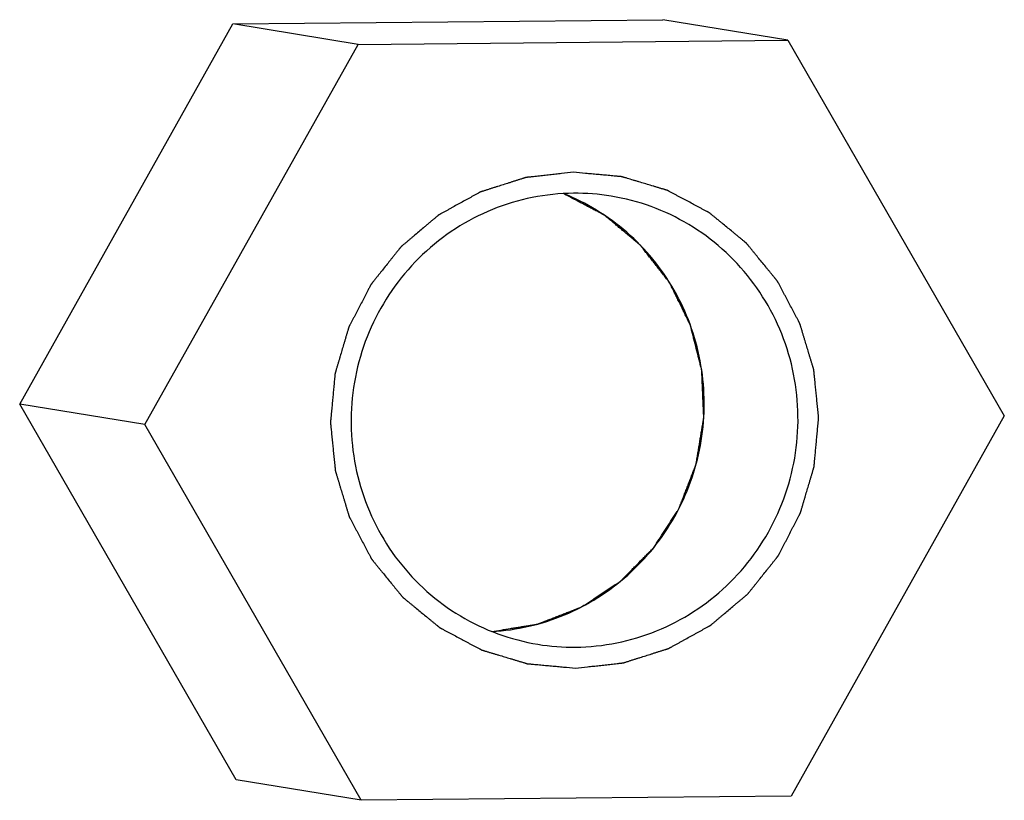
# Model space of a CAD drawing. Header units: millimetres. Extents: x 0 to 1750, y -1720 to 477.
# Tile 63 of 256: x 344.14 to 349.78, y -873.91 to -869.44. Entities that reach past the tile are written whole.
import ezdxf

# ---------------------------------------------------------------- set-up
doc = ezdxf.new("R2010")
doc.units = ezdxf.units.MM
doc.header["$LTSCALE"] = 92.51
doc.layers.add('DE-19-002068DXF_CONTINUOUS_LINE', color=7, linetype='CONTINUOUS')

msp = doc.modelspace()

# ---------------------------------------------------------------- linework, layer by layer
at = {"layer": 'DE-19-002068DXF_CONTINUOUS_LINE'}
for p, q in [((345.3615, -869.4675), (347.8211, -869.4431)), ((348.537, -869.56), (347.8211, -869.4431)), ((344.1411, -871.6438), (345.3615, -869.4675)), ((346.0774, -869.5844), (345.3615, -869.4675)), ((344.8571, -871.7606), (346.0774, -869.5844)), ((346.0774, -869.5844), (348.537, -869.56)), ((348.537, -869.56), (349.7763, -871.7118)), ((344.8571, -871.7606), (344.1411, -871.6438)), ((345.3804, -873.7956), (344.1411, -871.6438)), ((349.7763, -871.7118), (348.556, -873.888)), ((346.0964, -873.9124), (344.8571, -871.7606)), ((346.0964, -873.9124), (345.3804, -873.7956)), ((348.556, -873.888), (346.0964, -873.9124))]:
    msp.add_line(p, q, dxfattribs=at)
for centre, radius, start, end in [((346.7861, -871.608), 1.259, 65.8633, 68.2186), ((347.3232, -871.6977), 1.261, 80.7437, 90.5571), ((347.3101, -871.7747), 1.261, 260.7437, 270.5571)]:
    msp.add_arc(centre, radius, start, end, dxfattribs=at)
for points, knots in [([(347.3105, -870.3169), (347.2879, -870.3194), (347.254, -870.3231), (347.2087, -870.328), (347.1748, -870.3317), (347.1466, -870.3348), (347.124, -870.3373), (347.107, -870.3392), (347.0901, -870.341), (347.076, -870.3426), (347.0647, -870.3438), (347.0576, -870.3446), (347.0519, -870.3452), (347.0477, -870.3457), (347.0442, -870.3461), (347.0417, -870.3463), (347.0403, -870.3465), (347.0392, -870.3465), (347.0382, -870.3469), (347.0368, -870.3473), (347.0345, -870.3481), (347.0311, -870.3492), (347.027, -870.3505), (347.0216, -870.3522), (347.0148, -870.3544), (347.0039, -870.3578), (346.9903, -870.3621), (346.9741, -870.3673), (346.9578, -870.3724), (346.936, -870.3793), (346.9089, -870.3879), (346.8817, -870.3965), (346.86, -870.4034), (346.8437, -870.4086), (346.8274, -870.4138), (346.8139, -870.4181), (346.803, -870.4215), (346.7962, -870.4237), (346.7908, -870.4254), (346.7867, -870.4267), (346.7833, -870.4278), (346.7809, -870.4285), (346.7796, -870.4289), (346.7785, -870.4292), (346.7776, -870.4298), (346.7764, -870.4305), (346.7742, -870.4317), (346.771, -870.4334), (346.7673, -870.4355), (346.7623, -870.4382), (346.756, -870.4417), (346.746, -870.4472), (346.7335, -870.4541), (346.7185, -870.4624), (346.7035, -870.4706), (346.6835, -870.4817), (346.6585, -870.4955), (346.6335, -870.5093), (346.6134, -870.5203), (346.5984, -870.5286), (346.5834, -870.5369), (346.5709, -870.5438), (346.5609, -870.5493), (346.5546, -870.5527), (346.5496, -870.5555), (346.5459, -870.5576), (346.5428, -870.5593), (346.5406, -870.5605), (346.5393, -870.5612), (346.5384, -870.5616), (346.5376, -870.5624), (346.5364, -870.5633), (346.5345, -870.565), (346.5317, -870.5673), (346.5284, -870.5702), (346.5239, -870.5739), (346.5183, -870.5786), (346.5094, -870.5862), (346.4983, -870.5956), (346.4849, -870.6069), (346.4715, -870.6182), (346.4537, -870.6332), (346.4314, -870.652), (346.4091, -870.6709), (346.3913, -870.6859), (346.3779, -870.6972), (346.3645, -870.7085), (346.3534, -870.7179), (346.3445, -870.7255), (346.3389, -870.7302), (346.3344, -870.7339), (346.3311, -870.7367), (346.3283, -870.7391), (346.3264, -870.7407), (346.3253, -870.7417), (346.3244, -870.7424), (346.3238, -870.7432), (346.3228, -870.7444), (346.3213, -870.7463), (346.319, -870.7491), (346.3163, -870.7525), (346.3128, -870.757), (346.3083, -870.7626), (346.3011, -870.7716), (346.2921, -870.7829), (346.2814, -870.7963), (346.2706, -870.8098), (346.2563, -870.8278), (346.2384, -870.8503), (346.2204, -870.8728), (346.2061, -870.8907), (346.1953, -870.9042), (346.1846, -870.9177), (346.1756, -870.9289), (346.1684, -870.9379), (346.1639, -870.9436), (346.1604, -870.948), (346.1577, -870.9514), (346.1554, -870.9542), (346.1539, -870.9562), (346.153, -870.9573), (346.1522, -870.9581), (346.1518, -870.9591), (346.1511, -870.9604), (346.15, -870.9626), (346.1483, -870.9658), (346.1463, -870.9697), (346.1436, -870.9748), (346.1403, -870.9812), (346.135, -870.9914), (346.1283, -871.0042), (346.1203, -871.0195), (346.1124, -871.0349), (346.1017, -871.0553), (346.0884, -871.0809), (346.0751, -871.1064), (346.0644, -871.1269), (346.0565, -871.1422), (346.0485, -871.1576), (346.0418, -871.1703), (346.0365, -871.1806), (346.0332, -871.187), (346.0305, -871.1921), (346.0285, -871.1959), (346.0268, -871.1991), (346.0257, -871.2013), (346.025, -871.2026), (346.0245, -871.2035), (346.0242, -871.2046), (346.0238, -871.206), (346.0231, -871.2084), (346.0221, -871.2119), (346.0208, -871.216), (346.0192, -871.2216), (346.0171, -871.2285), (346.0139, -871.2395), (346.0098, -871.2534), (346.0049, -871.27), (346, -871.2866), (345.9934, -871.3087), (345.9852, -871.3364), (345.9771, -871.3641), (345.9705, -871.3862), (345.9656, -871.4028), (345.9607, -871.4194), (345.9566, -871.4333), (345.9533, -871.4443), (345.9513, -871.4513), (345.9496, -871.4568), (345.9484, -871.461), (345.9474, -871.4644), (345.9467, -871.4668), (345.9463, -871.4682), (345.9459, -871.4692), (345.9459, -871.4704), (345.9457, -871.4718), (345.9455, -871.4744), (345.9451, -871.478), (345.9447, -871.4824), (345.9442, -871.4883), (345.9435, -871.4956), (345.9424, -871.5073), (345.941, -871.5219), (345.9394, -871.5395), (345.9377, -871.557), (345.9355, -871.5804), (345.9328, -871.6097), (345.93, -871.6389), (345.9279, -871.6623), (345.9262, -871.6799), (345.9246, -871.6974), (345.9232, -871.712), (345.9221, -871.7237), (345.9214, -871.7311), (345.9209, -871.7369), (345.9204, -871.7413), (345.9201, -871.745), (345.9199, -871.7475), (345.9197, -871.749), (345.9196, -871.7501), (345.9197, -871.7511), (345.9199, -871.7526), (345.9201, -871.7551), (345.9205, -871.7587), (345.9209, -871.763), (345.9215, -871.7687), (345.9222, -871.7759), (345.9234, -871.7874), (345.9248, -871.8017), (345.9266, -871.8189), (345.9283, -871.8361), (345.9306, -871.8591), (345.9335, -871.8878), (345.9364, -871.9165), (345.9387, -871.9394), (345.9405, -871.9566), (345.9422, -871.9738), (345.9437, -871.9882), (345.9448, -871.9997), (345.9456, -872.0068), (345.9461, -872.0126), (345.9466, -872.0169), (345.9469, -872.0205), (345.9472, -872.023), (345.9473, -872.0244), (345.9474, -872.0255), (345.9478, -872.0265), (345.9482, -872.0279), (345.9489, -872.0303), (345.9499, -872.0338), (345.9512, -872.0379), (345.9529, -872.0434), (345.9549, -872.0503), (345.9583, -872.0613), (345.9624, -872.0751), (345.9674, -872.0916), (345.9724, -872.1081), (345.9791, -872.1301), (345.9874, -872.1577), (345.9958, -872.1852), (346.0024, -872.2073), (346.0074, -872.2238), (346.0124, -872.2403), (346.0166, -872.2541), (346.0199, -872.2651), (346.022, -872.272), (346.0237, -872.2775), (346.0249, -872.2816), (346.026, -872.2851), (346.0267, -872.2875), (346.0271, -872.2888), (346.0274, -872.2899), (346.0279, -872.2908), (346.0286, -872.2921), (346.0298, -872.2943), (346.0314, -872.2975), (346.0335, -872.3013), (346.0361, -872.3064), (346.0395, -872.3127), (346.0449, -872.3228), (346.0516, -872.3355), (346.0597, -872.3507), (346.0677, -872.3659), (346.0785, -872.3862), (346.0919, -872.4115), (346.1054, -872.4369), (346.1161, -872.4572), (346.1242, -872.4724), (346.1323, -872.4876), (346.139, -872.5002), (346.1444, -872.5104), (346.1477, -872.5167), (346.1504, -872.5218), (346.1524, -872.5256), (346.1541, -872.5288), (346.1553, -872.531), (346.156, -872.5322), (346.1564, -872.5332), (346.1572, -872.534), (346.1581, -872.5352), (346.1597, -872.5371), (346.162, -872.54), (346.1648, -872.5433), (346.1684, -872.5479), (346.1731, -872.5535), (346.1804, -872.5625), (346.1896, -872.5738), (346.2007, -872.5873), (346.2117, -872.6008), (346.2264, -872.6189), (346.2448, -872.6414), (346.2633, -872.664), (346.278, -872.682), (346.289, -872.6955), (346.3001, -872.709), (346.3093, -872.7203), (346.3166, -872.7293), (346.3212, -872.735), (346.3249, -872.7395), (346.3277, -872.7429), (346.33, -872.7457), (346.3316, -872.7477), (346.3325, -872.7488), (346.3332, -872.7497), (346.334, -872.7503), (346.3351, -872.7512), (346.3371, -872.7528), (346.3398, -872.7551), (346.3431, -872.7578), (346.3475, -872.7614), (346.353, -872.7659), (346.3618, -872.7732), (346.3729, -872.7822), (346.3861, -872.7931), (346.3993, -872.8039), (346.4169, -872.8184), (346.4389, -872.8365), (346.461, -872.8546), (346.4786, -872.8691), (346.4918, -872.8799), (346.505, -872.8908), (346.516, -872.8998), (346.5248, -872.9071), (346.5304, -872.9116), (346.5348, -872.9152), (346.5381, -872.9179), (346.5408, -872.9202), (346.5427, -872.9218), (346.5439, -872.9227), (346.5446, -872.9234), (346.5456, -872.9238), (346.5469, -872.9245), (346.5491, -872.9257), (346.5522, -872.9274), (346.556, -872.9294), (346.561, -872.9321), (346.5673, -872.9354), (346.5773, -872.9408), (346.5898, -872.9475), (346.6049, -872.9555), (346.6199, -872.9635), (346.64, -872.9742), (346.6651, -872.9876), (346.6902, -873.001), (346.7103, -873.0117), (346.7253, -873.0197), (346.7404, -873.0278), (346.7529, -873.0345), (346.763, -873.0398), (346.7692, -873.0432), (346.7742, -873.0458), (346.778, -873.0479), (346.7812, -873.0495), (346.7833, -873.0507), (346.7846, -873.0514), (346.7855, -873.0519), (346.7866, -873.0522), (346.7879, -873.0526), (346.7903, -873.0533), (346.7937, -873.0543), (346.7978, -873.0555), (346.8032, -873.0572), (346.81, -873.0592), (346.8209, -873.0625), (346.8345, -873.0666), (346.8508, -873.0715), (346.8671, -873.0764), (346.8889, -873.0829), (346.9161, -873.0911), (346.9433, -873.0992), (346.965, -873.1058), (346.9814, -873.1107), (346.9977, -873.1156), (347.0113, -873.1197), (347.0222, -873.1229), (347.029, -873.125), (347.0344, -873.1266), (347.0385, -873.1278), (347.0419, -873.1288), (347.0443, -873.1296), (347.0456, -873.13), (347.0466, -873.1303), (347.0477, -873.1304), (347.0492, -873.1305), (347.0517, -873.1307), (347.0553, -873.1311), (347.0596, -873.1315), (347.0653, -873.132), (347.0725, -873.1326), (347.084, -873.1337), (347.0984, -873.135), (347.1157, -873.1366), (347.133, -873.1382), (347.156, -873.1403), (347.1848, -873.1429), (347.2193, -873.1461), (347.2653, -873.1503), (347.2999, -873.1534), (347.3229, -873.1555)], [0, 0, 0, 0, 0.015625, 0.023438, 0.03125, 0.039062, 0.042969, 0.046875, 0.050781, 0.054688, 0.056641, 0.058594, 0.05957, 0.060547, 0.061523, 0.062012, 0.062256, 0.0625, 0.062744, 0.062988, 0.063477, 0.064453, 0.06543, 0.066406, 0.068359, 0.070312, 0.074219, 0.078125, 0.082031, 0.085938, 0.09375, 0.101562, 0.105469, 0.109375, 0.113281, 0.117188, 0.119141, 0.121094, 0.12207, 0.123047, 0.124023, 0.124512, 0.124756, 0.125, 0.125244, 0.125488, 0.125977, 0.126953, 0.12793, 0.128906, 0.130859, 0.132812, 0.136719, 0.140625, 0.144531, 0.148438, 0.15625, 0.164062, 0.167969, 0.171875, 0.175781, 0.179688, 0.181641, 0.183594, 0.18457, 0.185547, 0.186523, 0.187012, 0.187256, 0.1875, 0.187744, 0.187988, 0.188477, 0.189453, 0.19043, 0.191406, 0.193359, 0.195312, 0.199219, 0.203125, 0.207031, 0.210938, 0.21875, 0.226562, 0.230469, 0.234375, 0.238281, 0.242188, 0.244141, 0.246094, 0.24707, 0.248047, 0.249023, 0.249512, 0.249756, 0.25, 0.250244, 0.250488, 0.250977, 0.251953, 0.25293, 0.253906, 0.255859, 0.257812, 0.261719, 0.265625, 0.269531, 0.273438, 0.28125, 0.289062, 0.292969, 0.296875, 0.300781, 0.304688, 0.306641, 0.308594, 0.30957, 0.310547, 0.311523, 0.312012, 0.312256, 0.3125, 0.312744, 0.312988, 0.313477, 0.314453, 0.31543, 0.316406, 0.318359, 0.320312, 0.324219, 0.328125, 0.332031, 0.335938, 0.34375, 0.351562, 0.355469, 0.359375, 0.363281, 0.367188, 0.369141, 0.371094, 0.37207, 0.373047, 0.374023, 0.374512, 0.374756, 0.375, 0.375244, 0.375488, 0.375977, 0.376953, 0.37793, 0.378906, 0.380859, 0.382812, 0.386719, 0.390625, 0.394531, 0.398438, 0.40625, 0.414062, 0.417969, 0.421875, 0.425781, 0.429688, 0.431641, 0.433594, 0.43457, 0.435547, 0.436523, 0.437012, 0.437256, 0.4375, 0.437744, 0.437988, 0.438477, 0.439453, 0.44043, 0.441406, 0.443359, 0.445312, 0.449219, 0.453125, 0.457031, 0.460938, 0.46875, 0.476562, 0.480469, 0.484375, 0.488281, 0.492188, 0.494141, 0.496094, 0.49707, 0.498047, 0.499023, 0.499512, 0.499756, 0.5, 0.500244, 0.500488, 0.500977, 0.501953, 0.50293, 0.503906, 0.505859, 0.507812, 0.511719, 0.515625, 0.519531, 0.523438, 0.53125, 0.539062, 0.542969, 0.546875, 0.550781, 0.554688, 0.556641, 0.558594, 0.55957, 0.560547, 0.561523, 0.562012, 0.562256, 0.5625, 0.562744, 0.562988, 0.563477, 0.564453, 0.56543, 0.566406, 0.568359, 0.570312, 0.574219, 0.578125, 0.582031, 0.585938, 0.59375, 0.601562, 0.605469, 0.609375, 0.613281, 0.617188, 0.619141, 0.621094, 0.62207, 0.623047, 0.624023, 0.624512, 0.624756, 0.625, 0.625244, 0.625488, 0.625977, 0.626953, 0.62793, 0.628906, 0.630859, 0.632812, 0.636719, 0.640625, 0.644531, 0.648438, 0.65625, 0.664062, 0.667969, 0.671875, 0.675781, 0.679688, 0.681641, 0.683594, 0.68457, 0.685547, 0.686523, 0.687012, 0.687256, 0.6875, 0.687744, 0.687988, 0.688477, 0.689453, 0.69043, 0.691406, 0.693359, 0.695312, 0.699219, 0.703125, 0.707031, 0.710938, 0.71875, 0.726562, 0.730469, 0.734375, 0.738281, 0.742188, 0.744141, 0.746094, 0.74707, 0.748047, 0.749023, 0.749512, 0.749756, 0.75, 0.750244, 0.750488, 0.750977, 0.751953, 0.75293, 0.753906, 0.755859, 0.757812, 0.761719, 0.765625, 0.769531, 0.773438, 0.78125, 0.789062, 0.792969, 0.796875, 0.800781, 0.804688, 0.806641, 0.808594, 0.80957, 0.810547, 0.811523, 0.812012, 0.812256, 0.8125, 0.812744, 0.812988, 0.813477, 0.814453, 0.81543, 0.816406, 0.818359, 0.820312, 0.824219, 0.828125, 0.832031, 0.835938, 0.84375, 0.851562, 0.855469, 0.859375, 0.863281, 0.867188, 0.869141, 0.871094, 0.87207, 0.873047, 0.874023, 0.874512, 0.874756, 0.875, 0.875244, 0.875488, 0.875977, 0.876953, 0.87793, 0.878906, 0.880859, 0.882812, 0.886719, 0.890625, 0.894531, 0.898438, 0.90625, 0.914062, 0.917969, 0.921875, 0.925781, 0.929688, 0.931641, 0.933594, 0.93457, 0.935547, 0.936523, 0.937012, 0.937256, 0.9375, 0.937744, 0.937988, 0.938477, 0.939453, 0.94043, 0.941406, 0.943359, 0.945312, 0.949219, 0.953125, 0.957031, 0.960938, 0.96875, 0.976562, 0.984375, 1, 1, 1, 1]), ([(347.3229, -873.1555), (347.3455, -873.1531), (347.3794, -873.1493), (347.4246, -873.1444), (347.4585, -873.1407), (347.4868, -873.1376), (347.5094, -873.1351), (347.5263, -873.1332), (347.5433, -873.1314), (347.5574, -873.1298), (347.5687, -873.1286), (347.5758, -873.1278), (347.5814, -873.1272), (347.5857, -873.1267), (347.5892, -873.1263), (347.5917, -873.1261), (347.5931, -873.1259), (347.5941, -873.1259), (347.5952, -873.1255), (347.5965, -873.1251), (347.5989, -873.1243), (347.6023, -873.1232), (347.6064, -873.1219), (347.6118, -873.1202), (347.6186, -873.1181), (347.6294, -873.1146), (347.643, -873.1103), (347.6593, -873.1051), (347.6756, -873.1), (347.6973, -873.0931), (347.7245, -873.0845), (347.7516, -873.0759), (347.7733, -873.069), (347.7896, -873.0638), (347.8059, -873.0587), (347.8195, -873.0543), (347.8304, -873.0509), (347.8372, -873.0488), (347.8426, -873.047), (347.8467, -873.0457), (347.8501, -873.0447), (347.8524, -873.0439), (347.8538, -873.0435), (347.8548, -873.0432), (347.8557, -873.0426), (347.857, -873.042), (347.8592, -873.0407), (347.8623, -873.039), (347.8661, -873.0369), (347.8711, -873.0342), (347.8773, -873.0307), (347.8873, -873.0252), (347.8998, -873.0183), (347.9148, -873.01), (347.9299, -873.0018), (347.9499, -872.9907), (347.9749, -872.9769), (347.9999, -872.9631), (348.0199, -872.9521), (348.0349, -872.9438), (348.0499, -872.9356), (348.0625, -872.9287), (348.0725, -872.9231), (348.0787, -872.9197), (348.0837, -872.9169), (348.0875, -872.9149), (348.0906, -872.9131), (348.0928, -872.9119), (348.094, -872.9112), (348.095, -872.9108), (348.0958, -872.91), (348.0969, -872.9091), (348.0989, -872.9074), (348.1017, -872.9051), (348.105, -872.9023), (348.1095, -872.8985), (348.115, -872.8938), (348.124, -872.8863), (348.1351, -872.8768), (348.1485, -872.8655), (348.1618, -872.8543), (348.1797, -872.8392), (348.202, -872.8204), (348.2243, -872.8015), (348.2421, -872.7865), (348.2555, -872.7752), (348.2688, -872.7639), (348.28, -872.7545), (348.2889, -872.747), (348.2945, -872.7423), (348.2989, -872.7385), (348.3023, -872.7357), (348.305, -872.7333), (348.307, -872.7317), (348.3081, -872.7307), (348.309, -872.7301), (348.3096, -872.7292), (348.3105, -872.7281), (348.3121, -872.7261), (348.3143, -872.7233), (348.317, -872.7199), (348.3206, -872.7154), (348.3251, -872.7098), (348.3323, -872.7008), (348.3412, -872.6896), (348.352, -872.6761), (348.3627, -872.6626), (348.3771, -872.6446), (348.395, -872.6221), (348.4129, -872.5997), (348.4273, -872.5817), (348.438, -872.5682), (348.4488, -872.5547), (348.4578, -872.5435), (348.4649, -872.5345), (348.4694, -872.5289), (348.473, -872.5244), (348.4757, -872.521), (348.4779, -872.5182), (348.4795, -872.5162), (348.4804, -872.5151), (348.4811, -872.5143), (348.4816, -872.5133), (348.4822, -872.512), (348.4834, -872.5098), (348.4851, -872.5066), (348.4871, -872.5027), (348.4897, -872.4976), (348.4931, -872.4912), (348.4984, -872.481), (348.505, -872.4682), (348.513, -872.4529), (348.521, -872.4376), (348.5316, -872.4171), (348.545, -872.3916), (348.5583, -872.366), (348.5689, -872.3455), (348.5769, -872.3302), (348.5849, -872.3149), (348.5915, -872.3021), (348.5969, -872.2919), (348.6002, -872.2855), (348.6029, -872.2804), (348.6049, -872.2765), (348.6065, -872.2733), (348.6077, -872.2711), (348.6083, -872.2698), (348.6089, -872.2689), (348.6091, -872.2678), (348.6096, -872.2664), (348.6103, -872.264), (348.6113, -872.2605), (348.6125, -872.2564), (348.6142, -872.2509), (348.6162, -872.2439), (348.6195, -872.2329), (348.6236, -872.219), (348.6285, -872.2024), (348.6334, -872.1858), (348.6399, -872.1637), (348.6481, -872.136), (348.6563, -872.1083), (348.6629, -872.0862), (348.6678, -872.0696), (348.6727, -872.053), (348.6768, -872.0391), (348.68, -872.0281), (348.6821, -872.0211), (348.6837, -872.0156), (348.685, -872.0115), (348.686, -872.008), (348.6867, -872.0056), (348.6871, -872.0042), (348.6875, -872.0032), (348.6875, -872.0021), (348.6877, -872.0006), (348.6879, -871.998), (348.6882, -871.9944), (348.6886, -871.99), (348.6892, -871.9841), (348.6899, -871.9768), (348.691, -871.9651), (348.6923, -871.9505), (348.694, -871.933), (348.6956, -871.9154), (348.6978, -871.892), (348.7006, -871.8628), (348.7033, -871.8335), (348.7055, -871.8101), (348.7072, -871.7925), (348.7088, -871.775), (348.7102, -871.7604), (348.7113, -871.7487), (348.712, -871.7414), (348.7125, -871.7355), (348.7129, -871.7311), (348.7133, -871.7275), (348.7135, -871.7249), (348.7136, -871.7234), (348.7138, -871.7223), (348.7136, -871.7213), (348.7135, -871.7198), (348.7132, -871.7173), (348.7129, -871.7137), (348.7124, -871.7094), (348.7119, -871.7037), (348.7111, -871.6965), (348.71, -871.685), (348.7085, -871.6707), (348.7068, -871.6535), (348.705, -871.6363), (348.7027, -871.6133), (348.6998, -871.5846), (348.6969, -871.5559), (348.6946, -871.533), (348.6929, -871.5158), (348.6911, -871.4986), (348.6897, -871.4842), (348.6885, -871.4727), (348.6878, -871.4656), (348.6872, -871.4598), (348.6868, -871.4555), (348.6864, -871.4519), (348.6862, -871.4494), (348.686, -871.448), (348.686, -871.4469), (348.6856, -871.4459), (348.6852, -871.4445), (348.6845, -871.4421), (348.6834, -871.4387), (348.6822, -871.4345), (348.6805, -871.429), (348.6784, -871.4221), (348.6751, -871.4111), (348.6709, -871.3974), (348.6659, -871.3808), (348.6609, -871.3643), (348.6543, -871.3423), (348.6459, -871.3147), (348.6376, -871.2872), (348.6309, -871.2652), (348.6259, -871.2486), (348.6209, -871.2321), (348.6168, -871.2183), (348.6135, -871.2073), (348.6114, -871.2004), (348.6097, -871.1949), (348.6085, -871.1908), (348.6074, -871.1873), (348.6067, -871.1849), (348.6063, -871.1836), (348.606, -871.1825), (348.6054, -871.1816), (348.6048, -871.1803), (348.6036, -871.1781), (348.6019, -871.1749), (348.5999, -871.1711), (348.5972, -871.1661), (348.5939, -871.1597), (348.5885, -871.1496), (348.5818, -871.1369), (348.5737, -871.1217), (348.5656, -871.1065), (348.5549, -871.0862), (348.5414, -871.0609), (348.528, -871.0355), (348.5172, -871.0153), (348.5091, -871), (348.5011, -870.9848), (348.4944, -870.9722), (348.489, -870.962), (348.4856, -870.9557), (348.4829, -870.9506), (348.4809, -870.9468), (348.4792, -870.9437), (348.4781, -870.9414), (348.4774, -870.9402), (348.4769, -870.9392), (348.4762, -870.9384), (348.4753, -870.9372), (348.4736, -870.9353), (348.4714, -870.9325), (348.4686, -870.9291), (348.4649, -870.9246), (348.4603, -870.9189), (348.4529, -870.9099), (348.4437, -870.8986), (348.4327, -870.8851), (348.4217, -870.8716), (348.4069, -870.8535), (348.3885, -870.831), (348.3701, -870.8085), (348.3554, -870.7904), (348.3443, -870.7769), (348.3333, -870.7634), (348.3241, -870.7521), (348.3167, -870.7431), (348.3121, -870.7374), (348.3084, -870.7329), (348.3057, -870.7296), (348.3034, -870.7267), (348.3018, -870.7248), (348.3008, -870.7236), (348.3002, -870.7227), (348.2993, -870.7221), (348.2982, -870.7212), (348.2963, -870.7196), (348.2935, -870.7174), (348.2902, -870.7146), (348.2858, -870.711), (348.2803, -870.7065), (348.2715, -870.6993), (348.2605, -870.6902), (348.2473, -870.6794), (348.2341, -870.6685), (348.2164, -870.654), (348.1944, -870.6359), (348.1724, -870.6178), (348.1548, -870.6033), (348.1416, -870.5925), (348.1283, -870.5816), (348.1173, -870.5726), (348.1085, -870.5653), (348.103, -870.5608), (348.0986, -870.5572), (348.0953, -870.5545), (348.0925, -870.5522), (348.0906, -870.5506), (348.0895, -870.5497), (348.0887, -870.549), (348.0877, -870.5486), (348.0865, -870.5479), (348.0843, -870.5467), (348.0812, -870.545), (348.0774, -870.543), (348.0724, -870.5404), (348.0661, -870.537), (348.0561, -870.5317), (348.0435, -870.525), (348.0285, -870.5169), (348.0134, -870.5089), (347.9933, -870.4982), (347.9683, -870.4848), (347.9432, -870.4714), (347.9231, -870.4607), (347.908, -870.4527), (347.893, -870.4446), (347.8804, -870.4379), (347.8704, -870.4326), (347.8641, -870.4292), (347.8591, -870.4266), (347.8553, -870.4246), (347.8522, -870.4229), (347.85, -870.4217), (347.8488, -870.4211), (347.8478, -870.4205), (347.8468, -870.4203), (347.8454, -870.4198), (347.8431, -870.4191), (347.8397, -870.4181), (347.8356, -870.4169), (347.8301, -870.4152), (347.8233, -870.4132), (347.8125, -870.4099), (347.7989, -870.4058), (347.7825, -870.4009), (347.7662, -870.396), (347.7445, -870.3895), (347.7173, -870.3813), (347.6901, -870.3732), (347.6683, -870.3666), (347.652, -870.3617), (347.6357, -870.3568), (347.6221, -870.3528), (347.6112, -870.3495), (347.6044, -870.3475), (347.599, -870.3458), (347.5949, -870.3446), (347.5915, -870.3436), (347.5891, -870.3428), (347.5877, -870.3425), (347.5867, -870.3421), (347.5856, -870.3421), (347.5842, -870.3419), (347.5817, -870.3417), (347.5781, -870.3414), (347.5738, -870.341), (347.568, -870.3404), (347.5608, -870.3398), (347.5493, -870.3387), (347.5349, -870.3374), (347.5177, -870.3358), (347.5004, -870.3342), (347.4774, -870.3321), (347.4486, -870.3295), (347.4141, -870.3264), (347.368, -870.3221), (347.3335, -870.319), (347.3105, -870.3169)], [0, 0, 0, 0, 0.015625, 0.023438, 0.03125, 0.039062, 0.042969, 0.046875, 0.050781, 0.054688, 0.056641, 0.058594, 0.05957, 0.060547, 0.061523, 0.062012, 0.062256, 0.0625, 0.062744, 0.062988, 0.063477, 0.064453, 0.06543, 0.066406, 0.068359, 0.070312, 0.074219, 0.078125, 0.082031, 0.085938, 0.09375, 0.101562, 0.105469, 0.109375, 0.113281, 0.117188, 0.119141, 0.121094, 0.12207, 0.123047, 0.124023, 0.124512, 0.124756, 0.125, 0.125244, 0.125488, 0.125977, 0.126953, 0.12793, 0.128906, 0.130859, 0.132812, 0.136719, 0.140625, 0.144531, 0.148438, 0.15625, 0.164062, 0.167969, 0.171875, 0.175781, 0.179688, 0.181641, 0.183594, 0.18457, 0.185547, 0.186523, 0.187012, 0.187256, 0.1875, 0.187744, 0.187988, 0.188477, 0.189453, 0.19043, 0.191406, 0.193359, 0.195312, 0.199219, 0.203125, 0.207031, 0.210938, 0.21875, 0.226562, 0.230469, 0.234375, 0.238281, 0.242188, 0.244141, 0.246094, 0.24707, 0.248047, 0.249023, 0.249512, 0.249756, 0.25, 0.250244, 0.250488, 0.250977, 0.251953, 0.25293, 0.253906, 0.255859, 0.257812, 0.261719, 0.265625, 0.269531, 0.273438, 0.28125, 0.289062, 0.292969, 0.296875, 0.300781, 0.304688, 0.306641, 0.308594, 0.30957, 0.310547, 0.311523, 0.312012, 0.312256, 0.3125, 0.312744, 0.312988, 0.313477, 0.314453, 0.31543, 0.316406, 0.318359, 0.320312, 0.324219, 0.328125, 0.332031, 0.335938, 0.34375, 0.351562, 0.355469, 0.359375, 0.363281, 0.367188, 0.369141, 0.371094, 0.37207, 0.373047, 0.374023, 0.374512, 0.374756, 0.375, 0.375244, 0.375488, 0.375977, 0.376953, 0.37793, 0.378906, 0.380859, 0.382812, 0.386719, 0.390625, 0.394531, 0.398438, 0.40625, 0.414062, 0.417969, 0.421875, 0.425781, 0.429688, 0.431641, 0.433594, 0.43457, 0.435547, 0.436523, 0.437012, 0.437256, 0.4375, 0.437744, 0.437988, 0.438477, 0.439453, 0.44043, 0.441406, 0.443359, 0.445312, 0.449219, 0.453125, 0.457031, 0.460938, 0.46875, 0.476562, 0.480469, 0.484375, 0.488281, 0.492188, 0.494141, 0.496094, 0.49707, 0.498047, 0.499023, 0.499512, 0.499756, 0.5, 0.500244, 0.500488, 0.500977, 0.501953, 0.50293, 0.503906, 0.505859, 0.507812, 0.511719, 0.515625, 0.519531, 0.523438, 0.53125, 0.539062, 0.542969, 0.546875, 0.550781, 0.554688, 0.556641, 0.558594, 0.55957, 0.560547, 0.561523, 0.562012, 0.562256, 0.5625, 0.562744, 0.562988, 0.563477, 0.564453, 0.56543, 0.566406, 0.568359, 0.570312, 0.574219, 0.578125, 0.582031, 0.585938, 0.59375, 0.601562, 0.605469, 0.609375, 0.613281, 0.617188, 0.619141, 0.621094, 0.62207, 0.623047, 0.624023, 0.624512, 0.624756, 0.625, 0.625244, 0.625488, 0.625977, 0.626953, 0.62793, 0.628906, 0.630859, 0.632812, 0.636719, 0.640625, 0.644531, 0.648438, 0.65625, 0.664062, 0.667969, 0.671875, 0.675781, 0.679688, 0.681641, 0.683594, 0.68457, 0.685547, 0.686523, 0.687012, 0.687256, 0.6875, 0.687744, 0.687988, 0.688477, 0.689453, 0.69043, 0.691406, 0.693359, 0.695312, 0.699219, 0.703125, 0.707031, 0.710938, 0.71875, 0.726562, 0.730469, 0.734375, 0.738281, 0.742188, 0.744141, 0.746094, 0.74707, 0.748047, 0.749023, 0.749512, 0.749756, 0.75, 0.750244, 0.750488, 0.750977, 0.751953, 0.75293, 0.753906, 0.755859, 0.757812, 0.761719, 0.765625, 0.769531, 0.773438, 0.78125, 0.789062, 0.792969, 0.796875, 0.800781, 0.804688, 0.806641, 0.808594, 0.80957, 0.810547, 0.811523, 0.812012, 0.812256, 0.8125, 0.812744, 0.812988, 0.813477, 0.814453, 0.81543, 0.816406, 0.818359, 0.820312, 0.824219, 0.828125, 0.832031, 0.835938, 0.84375, 0.851562, 0.855469, 0.859375, 0.863281, 0.867188, 0.869141, 0.871094, 0.87207, 0.873047, 0.874023, 0.874512, 0.874756, 0.875, 0.875244, 0.875488, 0.875977, 0.876953, 0.87793, 0.878906, 0.880859, 0.882812, 0.886719, 0.890625, 0.894531, 0.898438, 0.90625, 0.914062, 0.917969, 0.921875, 0.925781, 0.929688, 0.931641, 0.933594, 0.93457, 0.935547, 0.936523, 0.937012, 0.937256, 0.9375, 0.937744, 0.937988, 0.938477, 0.939453, 0.94043, 0.941406, 0.943359, 0.945312, 0.949219, 0.953125, 0.957031, 0.960938, 0.96875, 0.976562, 0.984375, 1, 1, 1, 1]), ([(347.311, -870.4368), (347.2318, -870.4376), (347.0731, -870.4542), (346.844, -870.5233), (346.6311, -870.6341), (346.4418, -870.7828), (346.2827, -870.9643), (346.1183, -871.241), (346.012, -871.6367), (346.0548, -872.0441), (346.1739, -872.3425), (346.3027, -872.546), (346.4664, -872.7215), (346.6595, -872.8632), (346.8751, -872.9661), (347.0292, -873.0065), (347.1073, -873.0192)], [0, 0, 0, 0, 0.062083, 0.124293, 0.186674, 0.249246, 0.312006, 0.374921, 0.500472, 0.625897, 0.688672, 0.751263, 0.81366, 0.875884, 0.937976, 1, 1, 1, 1]), ([(346.8433, -872.946), (346.9144, -872.9421), (347.0563, -872.922), (347.329, -872.8347), (347.6378, -872.6403), (347.9114, -872.2984), (348.0605, -871.8851), (348.0683, -871.4458), (347.9343, -871.0286), (347.7151, -870.7367), (347.4914, -870.5578), (347.3659, -870.4883), (347.3009, -870.4591)], [0, 0, 0, 0, 0.062157, 0.124415, 0.248977, 0.37421, 0.499885, 0.625588, 0.750893, 0.875541, 0.937835, 1, 1, 1, 1]), ([(346.8444, -872.946), (346.862, -872.9431), (346.8972, -872.9374), (346.9411, -872.9303), (346.9763, -872.9245), (347.0027, -872.9202), (347.0291, -872.9159), (347.0511, -872.9124), (347.0687, -872.9095), (347.0797, -872.9077), (347.0885, -872.9063), (347.094, -872.9054), (347.0984, -872.9047), (347.1011, -872.9043), (347.1031, -872.9039), (347.1042, -872.9038), (347.1052, -872.9033), (347.1066, -872.9028), (347.1087, -872.902), (347.1113, -872.901), (347.1155, -872.8993), (347.1208, -872.8973), (347.1272, -872.8948), (347.1357, -872.8915), (347.1462, -872.8874), (347.1589, -872.8824), (347.1716, -872.8775), (347.1886, -872.8709), (347.2098, -872.8627), (347.2352, -872.8528), (347.2606, -872.8429), (347.286, -872.833), (347.3071, -872.8248), (347.322, -872.819), (347.3304, -872.8157), (347.3368, -872.8132), (347.3431, -872.8107), (347.3484, -872.8087), (347.3519, -872.8074), (347.3534, -872.8067), (347.3543, -872.8065), (347.355, -872.806), (347.3564, -872.805), (347.3585, -872.8036), (347.3623, -872.8011), (347.3671, -872.798), (347.3747, -872.793), (347.3842, -872.7867), (347.3957, -872.7792), (347.4109, -872.7692), (347.4299, -872.7567), (347.4528, -872.7416), (347.4757, -872.7266), (347.4985, -872.7116), (347.5214, -872.6966), (347.5404, -872.684), (347.5537, -872.6753), (347.5614, -872.6703), (347.5671, -872.6665), (347.5718, -872.6634), (347.5752, -872.6612), (347.5771, -872.6599), (347.5782, -872.6591), (347.5792, -872.6585), (347.58, -872.6577), (347.5814, -872.6563), (347.5843, -872.6535), (347.5883, -872.6494), (347.5931, -872.6445), (347.5995, -872.638), (347.6076, -872.6299), (347.6172, -872.6201), (347.6301, -872.6071), (347.6462, -872.5909), (347.6719, -872.5649), (347.6977, -872.5388), (347.7202, -872.5161), (347.7331, -872.5031), (347.7427, -872.4933), (347.7524, -872.4836), (347.7596, -872.4763), (347.7644, -872.4714), (347.7664, -872.4693), (347.768, -872.4677), (347.7693, -872.4665), (347.7702, -872.4651), (347.7714, -872.4632), (347.773, -872.4608), (347.7754, -872.4571), (347.7785, -872.4523), (347.7822, -872.4466), (347.7871, -872.4391), (347.7932, -872.4296), (347.8005, -872.4182), (347.8103, -872.4031), (347.8226, -872.3841), (347.8422, -872.3538), (347.8618, -872.3235), (347.8789, -872.297), (347.8887, -872.2818), (347.8961, -872.2705), (347.9022, -872.261), (347.9071, -872.2534), (347.9102, -872.2487), (347.9126, -872.2449), (347.9142, -872.2426), (347.915, -872.2404), (347.9158, -872.2383), (347.9169, -872.2356), (347.9181, -872.2324), (347.9198, -872.2281), (347.9227, -872.2206), (347.9268, -872.2099), (347.9335, -872.1927), (347.9418, -872.1713), (347.9517, -872.1456), (347.9617, -872.1198), (347.9716, -872.0941), (347.9799, -872.0727), (347.9866, -872.0555), (347.9915, -872.0427), (347.9965, -872.0298), (348.0007, -872.0191), (348.004, -872.0105), (348.0065, -872.0041), (348.0085, -871.9987), (348.0102, -871.9944), (348.0112, -871.9917), (348.0121, -871.9896), (348.0124, -871.9879), (348.0127, -871.9862), (348.0133, -871.9828), (348.0141, -871.9777), (348.0152, -871.9709), (348.0167, -871.9618), (348.0186, -871.9505), (348.0216, -871.9323), (348.0253, -871.9096), (348.0298, -871.8824), (348.0343, -871.8551), (348.0388, -871.8279), (348.0432, -871.8007), (348.047, -871.778), (348.05, -871.7598), (348.0518, -871.7485), (348.0533, -871.7394), (348.0544, -871.7326), (348.0553, -871.7275), (348.0558, -871.7241), (348.0561, -871.7224), (348.0564, -871.7207), (348.0562, -871.7184), (348.0561, -871.7155), (348.0559, -871.7109), (348.0557, -871.7052), (348.0554, -871.6983), (348.055, -871.6891), (348.0545, -871.6776), (348.0539, -871.6638), (348.0533, -871.6501), (348.0525, -871.6317), (348.0515, -871.6087), (348.0503, -871.5812), (348.0492, -871.5536), (348.048, -871.526), (348.047, -871.5031), (348.0462, -871.4847), (348.0457, -871.4732), (348.0454, -871.4652), (348.0452, -871.4606), (348.045, -871.4572), (348.0449, -871.4543), (348.0448, -871.452), (348.0448, -871.4497), (348.044, -871.447), (348.0429, -871.4426), (348.0415, -871.4371), (348.0393, -871.4284), (348.0365, -871.4174), (348.0332, -871.4043), (348.0288, -871.3868), (348.021, -871.3562), (348.0122, -871.3212), (348.0033, -871.2862), (347.9978, -871.2643), (347.9934, -871.2468), (347.99, -871.2337), (347.9873, -871.2228), (347.9851, -871.214), (347.9834, -871.2075), (347.982, -871.202), (347.9809, -871.1976), (347.9802, -871.1949), (347.9797, -871.1927), (347.9793, -871.1911), (347.9784, -871.1896), (347.9775, -871.1875), (347.9762, -871.1849), (347.9732, -871.1788), (347.9687, -871.1695), (347.9627, -871.1572), (347.9566, -871.1448), (347.9486, -871.1284), (347.9346, -871.0996), (347.9185, -871.0667), (347.9025, -871.0338), (347.8925, -871.0133), (347.8845, -870.9968), (347.8784, -870.9845), (347.8734, -870.9742), (347.8694, -870.966), (347.8664, -870.9598), (347.8639, -870.9547), (347.8621, -870.9511), (347.8613, -870.9493), (347.8608, -870.9483), (347.86, -870.9474), (347.8592, -870.9463), (347.8578, -870.9445), (347.8553, -870.9413), (347.8518, -870.9368), (347.8476, -870.9314), (347.842, -870.9242), (347.8322, -870.9117), (347.8181, -870.8937), (347.8013, -870.8721), (347.7845, -870.8506), (347.7676, -870.829), (347.7508, -870.8075), (347.7368, -870.7895), (347.7256, -870.7751), (347.7172, -870.7643), (347.7101, -870.7553), (347.7045, -870.7482), (347.701, -870.7437), (347.6982, -870.7401), (347.6966, -870.738), (347.6956, -870.7367), (347.6951, -870.736), (347.6944, -870.7355), (347.6931, -870.7344), (347.6902, -870.732), (347.6859, -870.7284), (347.6807, -870.724), (347.6755, -870.7196), (347.6685, -870.7138), (347.6563, -870.7036), (347.6389, -870.689), (347.618, -870.6715), (347.5971, -870.654), (347.5762, -870.6365), (347.5588, -870.6219), (347.5449, -870.6102), (347.5344, -870.6014), (347.524, -870.5927), (347.5153, -870.5854), (347.5083, -870.5795), (347.5031, -870.5752), (347.4987, -870.5715), (347.4953, -870.5686), (347.4931, -870.5668), (347.4913, -870.5653), (347.4902, -870.5644), (347.4894, -870.5636), (347.4884, -870.5632), (347.4866, -870.5622), (347.4841, -870.5609), (347.4801, -870.5588), (347.4752, -870.5562), (347.4672, -870.5519), (347.4572, -870.5467), (347.4412, -870.5382), (347.4213, -870.5277), (347.3973, -870.515), (347.3734, -870.5024), (347.3415, -870.4855), (347.3015, -870.4644), (347.2696, -870.4475), (347.2537, -870.4391)], [0, 0, 0, 0, 0.015625, 0.03125, 0.039062, 0.046875, 0.054688, 0.0625, 0.066406, 0.070312, 0.072266, 0.074219, 0.075195, 0.076172, 0.07666, 0.076904, 0.077148, 0.077637, 0.078125, 0.079102, 0.080078, 0.082031, 0.083984, 0.085938, 0.089844, 0.09375, 0.097656, 0.101562, 0.109375, 0.117188, 0.125, 0.132812, 0.140625, 0.144531, 0.146484, 0.148438, 0.150391, 0.152344, 0.15332, 0.153564, 0.153809, 0.154053, 0.154297, 0.155273, 0.15625, 0.158203, 0.160156, 0.164062, 0.167969, 0.171875, 0.179688, 0.1875, 0.195312, 0.203125, 0.210938, 0.21875, 0.222656, 0.224609, 0.226562, 0.228516, 0.229492, 0.22998, 0.230469, 0.230713, 0.230957, 0.231445, 0.232422, 0.234375, 0.236328, 0.238281, 0.242188, 0.246094, 0.25, 0.257812, 0.265625, 0.28125, 0.289062, 0.292969, 0.296875, 0.300781, 0.304688, 0.305664, 0.306641, 0.307129, 0.307617, 0.308105, 0.308594, 0.30957, 0.310547, 0.3125, 0.314453, 0.316406, 0.320312, 0.324219, 0.328125, 0.335938, 0.34375, 0.359375, 0.367188, 0.371094, 0.375, 0.378906, 0.380859, 0.382812, 0.383789, 0.384766, 0.385254, 0.385742, 0.386719, 0.387695, 0.388672, 0.390625, 0.394531, 0.398438, 0.40625, 0.414062, 0.421875, 0.429688, 0.4375, 0.441406, 0.445312, 0.449219, 0.453125, 0.455078, 0.457031, 0.458984, 0.459961, 0.460938, 0.461426, 0.461914, 0.462402, 0.462891, 0.464844, 0.466797, 0.46875, 0.472656, 0.476562, 0.484375, 0.492188, 0.5, 0.507812, 0.515625, 0.523438, 0.527344, 0.53125, 0.533203, 0.535156, 0.537109, 0.537598, 0.538086, 0.538574, 0.539062, 0.540039, 0.541016, 0.542969, 0.544922, 0.546875, 0.550781, 0.554688, 0.558594, 0.5625, 0.570312, 0.578125, 0.585938, 0.59375, 0.601562, 0.605469, 0.609375, 0.611328, 0.612305, 0.613281, 0.614258, 0.614746, 0.615234, 0.616211, 0.617188, 0.619141, 0.621094, 0.625, 0.628906, 0.632812, 0.640625, 0.65625, 0.664062, 0.671875, 0.675781, 0.679688, 0.683594, 0.685547, 0.6875, 0.689453, 0.69043, 0.691406, 0.691895, 0.692383, 0.692871, 0.693359, 0.694336, 0.695312, 0.699219, 0.703125, 0.707031, 0.710938, 0.71875, 0.734375, 0.742188, 0.75, 0.753906, 0.757812, 0.761719, 0.763672, 0.765625, 0.767578, 0.768555, 0.769043, 0.769287, 0.769531, 0.77002, 0.770508, 0.771484, 0.773438, 0.775391, 0.777344, 0.78125, 0.789062, 0.796875, 0.804688, 0.8125, 0.820312, 0.828125, 0.832031, 0.835938, 0.839844, 0.841797, 0.84375, 0.844727, 0.845703, 0.845947, 0.846191, 0.846436, 0.84668, 0.847656, 0.849609, 0.851562, 0.853516, 0.855469, 0.859375, 0.867188, 0.875, 0.882812, 0.890625, 0.898438, 0.902344, 0.90625, 0.910156, 0.914062, 0.916016, 0.917969, 0.919922, 0.920898, 0.921875, 0.922363, 0.922852, 0.923096, 0.92334, 0.923828, 0.924805, 0.925781, 0.927734, 0.929688, 0.933594, 0.9375, 0.945312, 0.953125, 0.960938, 0.96875, 0.984375, 1, 1, 1, 1]), ([(347.3224, -873.0356), (347.4015, -873.0348), (347.5602, -873.0182), (347.7894, -872.9491), (348.0023, -872.8383), (348.1915, -872.6896), (348.3507, -872.5081), (348.5151, -872.2314), (348.6214, -871.8357), (348.5786, -871.4283), (348.4594, -871.1299), (348.3306, -870.9265), (348.1669, -870.7509), (347.9739, -870.6092), (347.7583, -870.5063), (347.6041, -870.4659), (347.5261, -870.4532)], [0, 0, 0, 0, 0.062083, 0.124293, 0.186674, 0.249246, 0.312006, 0.374921, 0.500472, 0.625897, 0.688672, 0.751263, 0.81366, 0.875884, 0.937976, 1, 1, 1, 1])]:
    msp.add_open_spline(points, degree=3, knots=knots, dxfattribs=at)

doc.saveas('drawing.dxf')
